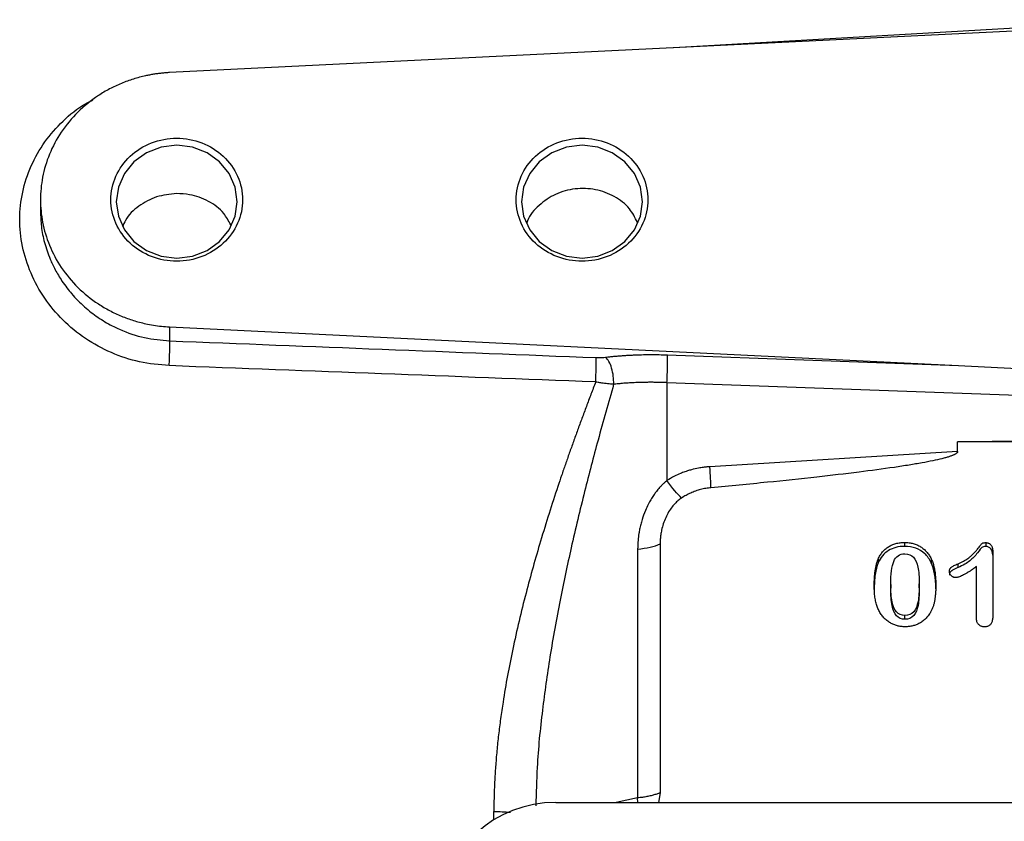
# Model space of a CAD drawing. Header units: inches. Extents: x 0.6 to 16.3, y 0.2 to 11.5.
# Tile 17 of 21: x 10.2 to 12, y 7.5 to 9. Entities that reach past the tile are written whole.
import ezdxf

# ---------------------------------------------------------------- set-up
doc = ezdxf.new("R2010")
doc.units = ezdxf.units.IN
doc.header["$MEASUREMENT"] = 0

msp = doc.modelspace()

# ---------------------------------------------------------------- linework, layer by layer
at = {"color": 7, "linetype": 'Continuous', "lineweight": 25}
for p, q in [((12.2872, 9.0052), (10.4406, 8.9148)), ((10.2005, 8.6786), (10.2005, 8.6568)), ((10.4406, 8.4424), (11.9068, 8.3707)), ((10.4406, 8.4424), (10.4406, 8.4165)), ((11.3657, 8.3904), (11.9068, 8.3707)), ((11.365, 8.3388), (11.365, 8.157)), ((12.2872, 8.3052), (11.365, 8.3388)), ((12.2673, 8.2331), (11.9054, 8.2286)), ((11.9054, 8.2109), (11.9054, 8.2286)), ((12.669, 8.2286), (11.9054, 8.2286)), ((11.9054, 8.2109), (11.445, 8.1826)), ((11.3524, 8.0392), (11.3524, 7.577)), ((11.8069, 8.0419), (11.8069, 8.0347)), ((11.9576, 8.0417), (11.9576, 8.0345)), ((11.3105, 8.0296), (11.3105, 7.5674)), ((11.9707, 8.0256), (11.9707, 7.9061)), ((11.7577, 8.0111), (11.7577, 8.004)), ((11.8563, 8.0115), (11.8563, 8.0043)), ((11.9063, 7.9954), (11.9063, 8.0025)), ((11.9403, 7.902), (11.9403, 7.997)), ((11.781, 7.964), (11.781, 7.9569)), ((11.8341, 7.9577), (11.8341, 7.9649)), ((11.8075, 7.8993), (11.8075, 7.9065)), ((11.1587, 7.559), (13.4151, 7.559)), ((11.3107, 7.559), (11.3105, 7.5674)), ((11.3524, 7.577), (11.3493, 7.559))]:
    msp.add_line(p, q, dxfattribs=at)
at = {"color": 8, "linetype": 'Continuous', "lineweight": 25}
for p, q in [((12.2872, 9.0131), (11.3779, 8.9607)), ((11.3105, 7.5674), (11.2704, 7.559)), ((11.0433, 7.5266), (11.0433, 7.542))]:
    msp.add_line(p, q, dxfattribs=at)
at = {"color": 7, "linetype": 'Continuous', "lineweight": 25, "flags": 128}
for points in [[(10.5663, 8.675), (10.5624, 8.7022), (10.5512, 8.7275), (10.5334, 8.7492), (10.5101, 8.7659), (10.483, 8.7764), (10.4539, 8.78), (10.4248, 8.7764), (10.3977, 8.7659), (10.3744, 8.7492), (10.3565, 8.7275), (10.3453, 8.7022), (10.3415, 8.675), (10.3453, 8.6479), (10.3565, 8.6226), (10.3744, 8.6008), (10.3977, 8.5842), (10.4248, 8.5737), (10.4539, 8.5701), (10.483, 8.5737), (10.5101, 8.5842), (10.5334, 8.6008), (10.5512, 8.6226), (10.5624, 8.6479), (10.5663, 8.675)], [(11.3196, 8.675), (11.3158, 8.7022), (11.3046, 8.7275), (11.2867, 8.7492), (11.2634, 8.7659), (11.2363, 8.7764), (11.2072, 8.78), (11.1781, 8.7764), (11.151, 8.7659), (11.1277, 8.7492), (11.1099, 8.7275), (11.0986, 8.7022), (11.0948, 8.675), (11.0986, 8.6479), (11.1099, 8.6226), (11.1277, 8.6008), (11.151, 8.5842), (11.1781, 8.5737), (11.2072, 8.5701), (11.2363, 8.5737), (11.2634, 8.5842), (11.2867, 8.6008), (11.3046, 8.6226), (11.3158, 8.6479), (11.3196, 8.675)]]:
    msp.add_lwpolyline(points, dxfattribs=at)
at = {"color": 7, "linetype": 'Continuous', "lineweight": 25}
msp.add_ellipse((11.1651, 7.3606), major_axis=(0.2087, -0.0437), ratio=0.927683, start_param=1.792973, end_param=3.333612, dxfattribs=at)
for points, knots in [([(10.4406, 8.9148), (10.4381, 8.9147), (10.4331, 8.9144), (10.4256, 8.9137), (10.4182, 8.9128), (10.4108, 8.9117), (10.4034, 8.9104), (10.3908, 8.9078), (10.3731, 8.9032), (10.3507, 8.895), (10.3288, 8.8848), (10.3007, 8.8681), (10.2689, 8.8425), (10.2381, 8.8054), (10.216, 8.7642), (10.2033, 8.7214), (10.1992, 8.6786), (10.2033, 8.6358), (10.216, 8.5931), (10.2381, 8.5518), (10.2689, 8.5147), (10.3007, 8.4891), (10.3288, 8.4725), (10.3507, 8.4622), (10.3731, 8.4541), (10.3932, 8.4488), (10.4108, 8.4454), (10.4256, 8.4434), (10.4356, 8.4428), (10.4406, 8.4424)], [0, 0, 0, 0, 0.009781, 0.019544, 0.029298, 0.039051, 0.048811, 0.058587, 0.089502, 0.120435, 0.152548, 0.18468, 0.250112, 0.315544, 0.379711, 0.441491, 0.500003, 0.558515, 0.620295, 0.684463, 0.749895, 0.815327, 0.84744, 0.879571, 0.910486, 0.941419, 0.960946, 0.98045, 1, 1, 1, 1]), ([(10.5763, 8.6786), (10.5763, 8.6936), (10.5731, 8.7085), (10.5608, 8.7362), (10.5518, 8.7488), (10.5291, 8.77), (10.5155, 8.7785), (10.4859, 8.7899), (10.4699, 8.7929), (10.4379, 8.7929), (10.4218, 8.7899), (10.3922, 8.7785), (10.3787, 8.77), (10.356, 8.7488), (10.3469, 8.7362), (10.3347, 8.7085), (10.3315, 8.6936), (10.3315, 8.6637), (10.3347, 8.6487), (10.3469, 8.6211), (10.356, 8.6084), (10.3787, 8.5872), (10.3922, 8.5788), (10.4218, 8.5673), (10.4379, 8.5644), (10.4699, 8.5644), (10.4859, 8.5673), (10.5155, 8.5788), (10.5291, 8.5872), (10.5518, 8.6084), (10.5608, 8.6211), (10.5731, 8.6487), (10.5763, 8.6637), (10.5763, 8.6786)], [0, 0, 0, 0, 0.0625, 0.0625, 0.125, 0.125, 0.1875, 0.1875, 0.25, 0.25, 0.3125, 0.3125, 0.375, 0.375, 0.4375, 0.4375, 0.5, 0.5, 0.5625, 0.5625, 0.625, 0.625, 0.6875, 0.6875, 0.75, 0.75, 0.8125, 0.8125, 0.875, 0.875, 0.9375, 0.9375, 1, 1, 1, 1]), ([(11.3296, 8.6786), (11.3296, 8.6936), (11.3264, 8.7085), (11.3142, 8.7362), (11.3051, 8.7488), (11.2824, 8.77), (11.2689, 8.7785), (11.2392, 8.7899), (11.2232, 8.7929), (11.1912, 8.7929), (11.1752, 8.7899), (11.1456, 8.7785), (11.132, 8.77), (11.1093, 8.7488), (11.1003, 8.7362), (11.088, 8.7085), (11.0848, 8.6936), (11.0848, 8.6637), (11.088, 8.6487), (11.1003, 8.6211), (11.1093, 8.6084), (11.132, 8.5872), (11.1456, 8.5788), (11.1752, 8.5673), (11.1912, 8.5644), (11.2232, 8.5644), (11.2392, 8.5673), (11.2689, 8.5788), (11.2824, 8.5872), (11.3051, 8.6084), (11.3142, 8.6211), (11.3264, 8.6487), (11.3296, 8.6637), (11.3296, 8.6786)], [0, 0, 0, 0, 0.0625, 0.0625, 0.125, 0.125, 0.1875, 0.1875, 0.25, 0.25, 0.3125, 0.3125, 0.375, 0.375, 0.4375, 0.4375, 0.5, 0.5, 0.5625, 0.5625, 0.625, 0.625, 0.6875, 0.6875, 0.75, 0.75, 0.8125, 0.8125, 0.875, 0.875, 0.9375, 0.9375, 1, 1, 1, 1]), ([(11.3101, 8.637), (11.3057, 8.6456), (11.2958, 8.6648), (11.268, 8.6861), (11.2327, 8.6992), (11.1942, 8.7006), (11.1571, 8.6905), (11.1267, 8.6693), (11.1086, 8.6495), (11.1049, 8.6369), (11.1046, 8.6355)], [0, 0, 0, 0, 0.118213, 0.262222, 0.406685, 0.551088, 0.695118, 0.838954, 0.982887, 1, 1, 1, 1]), ([(10.4536, 8.6901), (10.441, 8.6888), (10.4157, 8.6862), (10.3827, 8.6678), (10.3608, 8.6476), (10.3549, 8.6325), (10.3533, 8.6285)], [0, 0, 0, 0, 0.296879, 0.593758, 0.890689, 1, 1, 1, 1]), ([(10.5541, 8.6321), (10.5502, 8.6394), (10.5407, 8.6572), (10.5136, 8.6771), (10.4825, 8.6888), (10.4617, 8.6897), (10.4536, 8.6901)], [0, 0, 0, 0, 0.209116, 0.508013, 0.807843, 1, 1, 1, 1]), ([(10.4406, 8.4165), (10.5724, 8.4113), (10.8366, 8.401), (11.1008, 8.3906), (11.2333, 8.3854)], [0, 0, 0, 0, 0.498668, 1, 1, 1, 1]), ([(11.2333, 8.3854), (11.2341, 8.3854), (11.2348, 8.3854), (11.2368, 8.3853), (11.238, 8.3853), (11.2412, 8.3853), (11.2431, 8.3854), (11.247, 8.3857), (11.2491, 8.3858), (11.251, 8.3861)], [0, 0, 0, 0, 0.00873285, 0.00873285, 0.02270541, 0.02270541, 0.04506151, 0.04506151, 0.06986281, 0.06986281, 0.06986281, 0.06986281]), ([(11.251, 8.3861), (11.2536, 8.3864), (11.2587, 8.387), (11.2666, 8.3878), (11.2745, 8.3885), (11.2825, 8.3891), (11.2906, 8.3896), (11.2987, 8.3901), (11.309, 8.3905), (11.3215, 8.3909), (11.3361, 8.391), (11.3509, 8.3909), (11.3608, 8.3906), (11.3657, 8.3904)], [0, 0, 0, 0, 0.071585, 0.143018, 0.214358, 0.285665, 0.356999, 0.428419, 0.499986, 0.625079, 0.749899, 0.874765, 1, 1, 1, 1]), ([(11.365, 8.3388), (11.3653, 8.3437), (11.3655, 8.3489), (11.3659, 8.3594), (11.366, 8.3646), (11.3662, 8.3741), (11.3662, 8.3785), (11.366, 8.3857), (11.3659, 8.3885), (11.3657, 8.3904)], [0, 0, 0, 0, 0.25, 0.25, 0.5, 0.5, 0.75, 0.75, 1, 1, 1, 1]), ([(11.2326, 8.3401), (11.0999, 8.3452), (10.8357, 8.3553), (10.5715, 8.3654), (10.4399, 8.3704)], [0, 0, 0, 0, 0.50212, 1, 1, 1, 1]), ([(11.9068, 8.3707), (11.9392, 8.3691), (12.0036, 8.3659), (12.0995, 8.3608), (12.194, 8.3555), (12.2565, 8.3518), (12.2875, 8.35)], [0, 0, 0, 0, 0.2554749, 0.5072983, 0.7554725, 1, 1, 1, 1]), ([(11.2326, 8.3401), (11.2297, 8.3324), (11.2238, 8.3174), (11.2153, 8.2948), (11.207, 8.2726), (11.199, 8.2507), (11.1912, 8.2292), (11.1836, 8.208), (11.1763, 8.1871), (11.1692, 8.1665), (11.1533, 8.1193), (11.1302, 8.0468), (11.1018, 7.9458), (11.0781, 7.8461), (11.0635, 7.768), (11.0558, 7.7148), (11.0519, 7.6845), (11.0488, 7.6548), (11.0464, 7.6257), (11.0446, 7.5972), (11.0435, 7.5694), (11.0434, 7.5511), (11.0433, 7.542)], [0, 0, 0, 0, 0.029962, 0.059402, 0.08832, 0.116718, 0.144596, 0.171956, 0.198797, 0.22512, 0.250928, 0.379895, 0.500729, 0.630331, 0.750754, 0.788644, 0.825745, 0.862073, 0.897645, 0.932477, 0.966589, 1, 1, 1, 1]), ([(11.266, 8.3358), (11.2623, 8.336), (11.2585, 8.3363), (11.2511, 8.3371), (11.2475, 8.3376), (11.2415, 8.3385), (11.2392, 8.3389), (11.2355, 8.3395), (11.234, 8.3398), (11.2326, 8.3401)], [0, 0, 0, 0, 0.0248013, 0.0248013, 0.04715739, 0.04715739, 0.06112996, 0.06112996, 0.06986281, 0.06986281, 0.06986281, 0.06986281]), ([(11.365, 8.3388), (11.3623, 8.3389), (11.357, 8.3391), (11.3492, 8.3393), (11.3416, 8.3394), (11.3342, 8.3395), (11.3271, 8.3394), (11.3203, 8.3393), (11.3137, 8.3392), (11.3074, 8.3389), (11.3013, 8.3387), (11.2955, 8.3383), (11.29, 8.338), (11.2847, 8.3376), (11.2797, 8.3372), (11.2749, 8.3367), (11.2703, 8.3363), (11.2674, 8.336), (11.266, 8.3358)], [0, 0, 0, 0, 0.078898, 0.15561, 0.230135, 0.302474, 0.372627, 0.440593, 0.506373, 0.569966, 0.631373, 0.690593, 0.747627, 0.802475, 0.855136, 0.90561, 0.953898, 1, 1, 1, 1]), ([(11.9054, 8.2109), (11.9054, 8.2107), (11.9053, 8.2101), (11.9049, 8.2093), (11.9043, 8.2086), (11.9035, 8.2078), (11.9025, 8.207), (11.9012, 8.2062), (11.8997, 8.2054), (11.898, 8.2045), (11.8961, 8.2037), (11.8939, 8.2029), (11.8915, 8.202), (11.8889, 8.2011), (11.886, 8.2002), (11.8829, 8.1994), (11.8796, 8.1985), (11.8719, 8.1965), (11.8584, 8.1934), (11.8381, 8.1895), (11.8142, 8.1855), (11.7752, 8.1795), (11.718, 8.1719), (11.6394, 8.1628), (11.5476, 8.1531), (11.4819, 8.1469), (11.4469, 8.1436)], [0, 0, 0, 0, 0.001753, 0.003661, 0.005827, 0.00832, 0.011186, 0.014454, 0.018147, 0.022276, 0.026854, 0.031886, 0.037379, 0.043337, 0.049764, 0.056661, 0.064031, 0.071875, 0.108516, 0.15287, 0.204977, 0.264856, 0.40639, 0.576068, 0.773929, 1, 1, 1, 1]), ([(11.445, 8.1826), (11.4431, 8.1825), (11.439, 8.1822), (11.4319, 8.1814), (11.4223, 8.1798), (11.4126, 8.1776), (11.4041, 8.1751), (11.3972, 8.1728), (11.389, 8.1696), (11.3777, 8.1645), (11.3696, 8.1597), (11.365, 8.157)], [0, 0, 0, 0, 0.064682, 0.147308, 0.248939, 0.406653, 0.500055, 0.560465, 0.663851, 0.810501, 1, 1, 1, 1]), ([(11.365, 8.157), (11.3637, 8.1559), (11.3609, 8.1535), (11.357, 8.1497), (11.3521, 8.1447), (11.3472, 8.1389), (11.3429, 8.1334), (11.3399, 8.129), (11.3367, 8.1241), (11.3333, 8.1185), (11.3291, 8.1106), (11.324, 8.0996), (11.3195, 8.0872), (11.3166, 8.077), (11.3152, 8.071), (11.314, 8.0654), (11.3125, 8.0571), (11.3109, 8.0448), (11.3107, 8.0352), (11.3105, 8.0297)], [0, 0, 0, 0, 0.0367546, 0.0742932, 0.1135146, 0.1812162, 0.2314088, 0.2577319, 0.291739, 0.3528889, 0.3938462, 0.4775658, 0.6051767, 0.6700243, 0.702222, 0.7353883, 0.7926502, 0.8798388, 1, 1, 1, 1]), ([(11.4469, 8.1436), (11.4453, 8.1435), (11.442, 8.1431), (11.4371, 8.1424), (11.4323, 8.1414), (11.4276, 8.1403), (11.4229, 8.139), (11.4167, 8.1369), (11.4091, 8.1339), (11.4004, 8.1296), (11.3949, 8.1262), (11.3922, 8.1245)], [0, 0, 0, 0, 0.083673, 0.167006, 0.250154, 0.333276, 0.416526, 0.500063, 0.666838, 0.833061, 1, 1, 1, 1]), ([(11.3922, 8.1245), (11.3912, 8.1238), (11.389, 8.1223), (11.386, 8.1199), (11.383, 8.1172), (11.3802, 8.1144), (11.3774, 8.1114), (11.3732, 8.1063), (11.3679, 8.0986), (11.3625, 8.0879), (11.3581, 8.0766), (11.3552, 8.066), (11.3535, 8.0563), (11.3526, 8.0478), (11.3525, 8.0421), (11.3524, 8.0392)], [0, 0, 0, 0, 0.038225, 0.076998, 0.116444, 0.156677, 0.197809, 0.239943, 0.358119, 0.481779, 0.606107, 0.733151, 0.821727, 0.910548, 1, 1, 1, 1]), ([(11.3105, 8.0296), (11.3187, 8.0304), (11.3265, 8.0316), (11.3407, 8.0348), (11.3471, 8.0369), (11.3524, 8.0392)], [0, 0, 0, 0, 0.5, 0.5, 1, 1, 1, 1]), ([(11.7577, 8.0111), (11.7583, 8.0123), (11.7594, 8.0148), (11.7613, 8.0182), (11.7635, 8.0214), (11.7658, 8.0244), (11.7683, 8.0272), (11.7709, 8.0297), (11.7738, 8.032), (11.7779, 8.0348), (11.7834, 8.0377), (11.7907, 8.0401), (11.7986, 8.0416), (11.804, 8.0418), (11.8069, 8.0419)], [0, 0, 0, 0, 0.067872, 0.133568, 0.19738, 0.259627, 0.320651, 0.380817, 0.440504, 0.500101, 0.619228, 0.740342, 0.866392, 1, 1, 1, 1]), ([(11.8069, 8.0347), (11.7952, 8.0347), (11.7852, 8.0321), (11.7685, 8.0217), (11.7621, 8.014), (11.7577, 8.004)], [-2, -2, -2, -2, -1, -1, 0, 0, 0, 0]), ([(11.8069, 8.0419), (11.8083, 8.0419), (11.811, 8.0418), (11.8151, 8.0415), (11.819, 8.0408), (11.8228, 8.04), (11.8265, 8.0389), (11.83, 8.0376), (11.8334, 8.036), (11.8376, 8.0335), (11.8426, 8.0299), (11.8479, 8.0246), (11.8525, 8.0185), (11.855, 8.0139), (11.8563, 8.0115)], [0, 0, 0, 0, 0.066815, 0.131673, 0.194865, 0.256703, 0.317523, 0.377675, 0.437524, 0.497439, 0.615692, 0.737167, 0.864504, 1, 1, 1, 1]), ([(11.8563, 8.0043), (11.853, 8.011), (11.849, 8.0166), (11.8395, 8.0255), (11.834, 8.0289), (11.8215, 8.0336), (11.8145, 8.0347), (11.8069, 8.0347)], [-3, -3, -3, -3, -2, -2, -1, -1, 0, 0, 0, 0]), ([(11.9063, 8.0025), (11.908, 8.0033), (11.9114, 8.0048), (11.9162, 8.0073), (11.9205, 8.0098), (11.9244, 8.0123), (11.9287, 8.0155), (11.9332, 8.0195), (11.938, 8.0245), (11.9419, 8.0292), (11.945, 8.0332), (11.9473, 8.0361), (11.949, 8.0382), (11.9503, 8.0397), (11.9516, 8.0407), (11.9533, 8.0413), (11.9553, 8.0416), (11.9568, 8.0416), (11.9576, 8.0417)], [0, 0, 0, 0, 0.085384, 0.165416, 0.240281, 0.310206, 0.375466, 0.480105, 0.584628, 0.68966, 0.761197, 0.818056, 0.860253, 0.887826, 0.909043, 0.93401, 0.96407, 1, 1, 1, 1]), ([(11.9576, 8.0417), (11.9583, 8.0416), (11.9595, 8.0416), (11.9613, 8.0412), (11.963, 8.0406), (11.9645, 8.0398), (11.9659, 8.0387), (11.9681, 8.0364), (11.9703, 8.032), (11.9706, 8.0279), (11.9707, 8.0256)], [0, 0, 0, 0, 0.079284, 0.154584, 0.227617, 0.300263, 0.374432, 0.45192, 0.70185, 1, 1, 1, 1]), ([(11.781, 7.964), (11.781, 7.9834), (11.7829, 7.9976), (11.7906, 8.0161), (11.7974, 8.0208), (11.8073, 8.0208)], [-2, -2, -2, -2, -1, -1, 0, 0, 0, 0]), ([(11.8073, 8.0208), (11.8141, 8.0208), (11.8195, 8.0187), (11.8273, 8.0104), (11.8301, 8.0043), (11.8333, 7.988), (11.8341, 7.9776), (11.8341, 7.9649)], [-3, -3, -3, -3, -2, -2, -1, -1, 0, 0, 0, 0]), ([(11.9576, 8.0345), (11.9541, 8.0345), (11.9517, 8.0339), (11.9492, 8.0314), (11.9465, 8.028), (11.9381, 8.0172), (11.9333, 8.0123), (11.9226, 8.0035), (11.9153, 7.9993), (11.9063, 7.9954)], [-4, -4, -4, -4, -3, -3, -2, -2, -1, -1, 0, 0, 0, 0]), ([(11.9707, 8.0184), (11.9707, 8.0234), (11.9695, 8.0273), (11.9648, 8.0331), (11.9616, 8.0345), (11.9576, 8.0345)], [-2, -2, -2, -2, -1, -1, 0, 0, 0, 0]), ([(11.7504, 7.961), (11.7504, 7.964), (11.7504, 7.9698), (11.7509, 7.9781), (11.7516, 7.9859), (11.7527, 7.993), (11.754, 7.9996), (11.7556, 8.0056), (11.757, 8.0093), (11.7577, 8.0111)], [0, 0, 0, 0, 0.175715, 0.33999, 0.493053, 0.635185, 0.766737, 0.888154, 1, 1, 1, 1]), ([(11.7577, 8.004), (11.7552, 7.9979), (11.7534, 7.9907), (11.751, 7.9739), (11.7504, 7.9644), (11.7504, 7.9539)], [-2, -2, -2, -2, -1, -1, 0, 0, 0, 0]), ([(11.8563, 8.0115), (11.8568, 8.0104), (11.8578, 8.0082), (11.8591, 8.0047), (11.8603, 8.001), (11.8614, 7.9971), (11.8623, 7.9929), (11.8631, 7.9884), (11.8637, 7.9838), (11.8642, 7.9789), (11.8645, 7.9737), (11.8648, 7.9684), (11.8648, 7.9647), (11.8648, 7.9628)], [0, 0, 0, 0, 0.070895, 0.145264, 0.223335, 0.305304, 0.391341, 0.481593, 0.576188, 0.675235, 0.778832, 0.887062, 1, 1, 1, 1]), ([(11.8901, 7.9882), (11.8902, 7.9889), (11.8902, 7.9901), (11.8906, 7.992), (11.8914, 7.9936), (11.8924, 7.9949), (11.8939, 7.9962), (11.896, 7.9975), (11.8988, 7.999), (11.9023, 8.0008), (11.9049, 8.0019), (11.9063, 8.0025)], [0, 0, 0, 0, 0.0904002, 0.1726506, 0.2490428, 0.3224191, 0.3959725, 0.5028368, 0.638867, 0.8045073, 1, 1, 1, 1]), ([(11.9063, 7.9954), (11.9052, 7.9949), (11.9034, 7.9941), (11.9006, 7.9929), (11.8982, 7.9916), (11.896, 7.9904), (11.8944, 7.9894), (11.8928, 7.9883), (11.8913, 7.9865), (11.8903, 7.9839), (11.8902, 7.982), (11.8901, 7.981)], [0, 0, 0, 0, 0.1534935, 0.2514249, 0.383463, 0.5023331, 0.5724605, 0.6273789, 0.7502886, 0.8651702, 1, 1, 1, 1]), ([(11.902, 7.9766), (11.9014, 7.9766), (11.9002, 7.9767), (11.8984, 7.9771), (11.8968, 7.9778), (11.8952, 7.9788), (11.893, 7.9807), (11.8907, 7.9837), (11.8903, 7.9867), (11.8901, 7.9882)], [0, 0, 0, 0, 0.096932, 0.19209, 0.288192, 0.387878, 0.493519, 0.748829, 1, 1, 1, 1]), ([(11.9403, 7.997), (11.9383, 7.9956), (11.9344, 7.9928), (11.9288, 7.989), (11.9236, 7.9858), (11.9189, 7.983), (11.9147, 7.9807), (11.9109, 7.9789), (11.9075, 7.9776), (11.9046, 7.9768), (11.9028, 7.9767), (11.902, 7.9766)], [0, 0, 0, 0, 0.1710458, 0.3266483, 0.4669021, 0.5919361, 0.7019331, 0.7971625, 0.8780412, 0.9452538, 1, 1, 1, 1]), ([(11.8075, 7.9065), (11.8009, 7.9065), (11.7956, 7.9086), (11.7879, 7.9171), (11.7851, 7.9234), (11.7818, 7.9402), (11.781, 7.9509), (11.781, 7.964)], [-3, -3, -3, -3, -2, -2, -1, -1, 0, 0, 0, 0]), ([(11.8341, 7.9649), (11.8341, 7.9514), (11.8334, 7.9406), (11.8303, 7.924), (11.8276, 7.9176), (11.8198, 7.9087), (11.8144, 7.9065), (11.8075, 7.9065)], [-3, -3, -3, -3, -2, -2, -1, -1, 0, 0, 0, 0]), ([(11.8648, 7.9628), (11.8648, 7.9601), (11.8647, 7.9548), (11.8643, 7.9471), (11.8636, 7.94), (11.8626, 7.9334), (11.8613, 7.9273), (11.8594, 7.9216), (11.8572, 7.9161), (11.8553, 7.9126), (11.8543, 7.9109)], [0, 0, 0, 0, 0.154958, 0.29892, 0.432098, 0.554758, 0.67022, 0.782393, 0.892046, 1, 1, 1, 1]), ([(11.7571, 7.9191), (11.7566, 7.9204), (11.7556, 7.923), (11.7544, 7.927), (11.7533, 7.9313), (11.7524, 7.9357), (11.7517, 7.9404), (11.7511, 7.9453), (11.7507, 7.9503), (11.7504, 7.9556), (11.7504, 7.9592), (11.7504, 7.961)], [0, 0, 0, 0, 0.095025, 0.193596, 0.295953, 0.402307, 0.512849, 0.627746, 0.747151, 0.871195, 1, 1, 1, 1]), ([(11.8075, 7.8993), (11.8009, 7.8993), (11.7956, 7.9014), (11.7879, 7.91), (11.7851, 7.9163), (11.7818, 7.933), (11.781, 7.9438), (11.781, 7.9569)], [-3, -3, -3, -3, -2, -2, -1, -1, 0, 0, 0, 0]), ([(11.8341, 7.9577), (11.8341, 7.9443), (11.8334, 7.9334), (11.8303, 7.9168), (11.8276, 7.9105), (11.8198, 7.9015), (11.8144, 7.8993), (11.8075, 7.8993)], [-3, -3, -3, -3, -2, -2, -1, -1, 0, 0, 0, 0]), ([(11.8078, 7.8853), (11.8065, 7.8854), (11.8041, 7.8854), (11.8004, 7.8857), (11.7969, 7.8863), (11.7934, 7.8871), (11.79, 7.8881), (11.7867, 7.8893), (11.7835, 7.8908), (11.7803, 7.8924), (11.776, 7.8951), (11.7708, 7.8991), (11.7653, 7.905), (11.7606, 7.9117), (11.7583, 7.9166), (11.7571, 7.9191)], [0, 0, 0, 0, 0.056166, 0.111288, 0.165614, 0.2194, 0.272914, 0.326423, 0.380197, 0.434503, 0.489598, 0.613745, 0.738366, 0.866255, 1, 1, 1, 1]), ([(11.8543, 7.9109), (11.8536, 7.9098), (11.8521, 7.9075), (11.8496, 7.9044), (11.847, 7.9014), (11.8442, 7.8987), (11.8412, 7.8962), (11.838, 7.8939), (11.8338, 7.8914), (11.8285, 7.8889), (11.8219, 7.8869), (11.8149, 7.8856), (11.8102, 7.8854), (11.8078, 7.8853)], [0, 0, 0, 0, 0.07576, 0.149672, 0.222094, 0.293411, 0.36402, 0.434335, 0.504773, 0.627174, 0.749004, 0.872548, 1, 1, 1, 1]), ([(11.9554, 7.8851), (11.9547, 7.8851), (11.9533, 7.8852), (11.9512, 7.8855), (11.9492, 7.8861), (11.9475, 7.887), (11.9459, 7.8881), (11.9433, 7.8903), (11.9407, 7.895), (11.9404, 7.8995), (11.9403, 7.902)], [0, 0, 0, 0, 0.083034, 0.161593, 0.237053, 0.310964, 0.38497, 0.460712, 0.703016, 1, 1, 1, 1]), ([(11.9707, 7.9061), (11.9707, 7.9048), (11.9706, 7.9022), (11.9702, 7.8987), (11.9694, 7.8955), (11.9684, 7.8927), (11.967, 7.8904), (11.9653, 7.8884), (11.9633, 7.8869), (11.9609, 7.8859), (11.9583, 7.8852), (11.9564, 7.8851), (11.9554, 7.8851)], [0, 0, 0, 0, 0.138659, 0.263546, 0.375741, 0.476729, 0.568543, 0.653873, 0.736049, 0.818784, 0.905715, 1, 1, 1, 1]), ([(11.3524, 7.577), (11.3514, 7.5766), (11.3494, 7.5757), (11.3461, 7.5745), (11.3427, 7.5734), (11.3392, 7.5724), (11.3355, 7.5714), (11.3317, 7.5706), (11.3277, 7.5698), (11.3236, 7.569), (11.3194, 7.5684), (11.315, 7.5679), (11.312, 7.5676), (11.3105, 7.5674)], [0, 0, 0, 0, 0.093026, 0.184956, 0.276005, 0.366399, 0.456365, 0.546133, 0.635932, 0.725989, 0.816528, 0.907806, 1, 1, 1, 1])]:
    msp.add_open_spline(points, degree=3, knots=knots, dxfattribs=at)
at = {"color": 8, "linetype": 'Continuous', "lineweight": 25}
for points, knots in [([(10.4399, 8.3704), (10.4214, 8.3721), (10.3844, 8.3754), (10.3317, 8.3933), (10.2833, 8.4195), (10.2413, 8.454), (10.2068, 8.4951), (10.1814, 8.5417), (10.1654, 8.5915), (10.1602, 8.6427), (10.1658, 8.6935), (10.1819, 8.742), (10.2071, 8.7869), (10.2417, 8.8256), (10.2727, 8.8517), (10.2934, 8.8619), (10.2981, 8.8642)], [0, 0, 0, 0, 0.076369, 0.152375, 0.228252, 0.303696, 0.378455, 0.453786, 0.529296, 0.603607, 0.677932, 0.753228, 0.828642, 0.903195, 0.978042, 1, 1, 1, 1]), ([(10.2006, 8.6568), (10.2009, 8.6476), (10.2016, 8.6284), (10.2076, 8.5986), (10.2155, 8.5752), (10.2229, 8.5585), (10.2279, 8.5485), (10.2338, 8.538), (10.241, 8.5266), (10.2492, 8.5152), (10.259, 8.5032), (10.2735, 8.4874), (10.2938, 8.4694), (10.3199, 8.4515), (10.3527, 8.4347), (10.393, 8.4208), (10.425, 8.4179), (10.4406, 8.4165)], [0, 0, 0, 0, 0.0767301, 0.1602374, 0.2501002, 0.2785302, 0.3088842, 0.3411624, 0.3753649, 0.4176667, 0.4538442, 0.500035, 0.588011, 0.6689169, 0.7499775, 0.8777009, 1, 1, 1, 1]), ([(11.266, 8.3358), (11.2562, 8.3014), (11.2375, 8.2356), (11.2111, 8.1343), (11.1873, 8.0352), (11.1655, 7.9326), (11.1473, 7.832), (11.1327, 7.7282), (11.1233, 7.6358), (11.122, 7.5764), (11.1214, 7.5526)], [0, 0, 0, 0, 0.13658, 0.26098, 0.39618, 0.520106, 0.653861, 0.778086, 0.910951, 1, 1, 1, 1]), ([(11.0433, 7.542), (11.054, 7.5419), (11.0651, 7.5418), (11.0737, 7.5406), (11.074, 7.5405)], [0, 0, 0, 0, 0.96372, 1, 1, 1, 1])]:
    msp.add_open_spline(points, degree=3, knots=knots, dxfattribs=at)
at = {"color": 7, "linetype": 'Continuous', "lineweight": 25}
for points in [[(10.4399, 8.3704), (10.4404, 8.3796), (10.441, 8.3997), (10.4409, 8.4131), (10.4406, 8.4165)], [(11.2326, 8.3401), (11.233, 8.3492), (11.2337, 8.3689), (11.2335, 8.382), (11.2333, 8.3854)], [(11.266, 8.3358), (11.2664, 8.3455), (11.2637, 8.3676), (11.2554, 8.3825), (11.251, 8.3861)], [(11.4469, 8.1437), (11.4465, 8.1528), (11.4459, 8.1667), (11.445, 8.1826)], [(11.3922, 8.1245), (11.3848, 8.1313), (11.3751, 8.143), (11.365, 8.157)], [(11.8648, 7.9557), (11.8648, 7.9767), (11.8619, 7.9929), (11.8563, 8.0043)]]:
    msp.add_open_spline(points, degree=3, dxfattribs=at)

doc.saveas('drawing.dxf')
